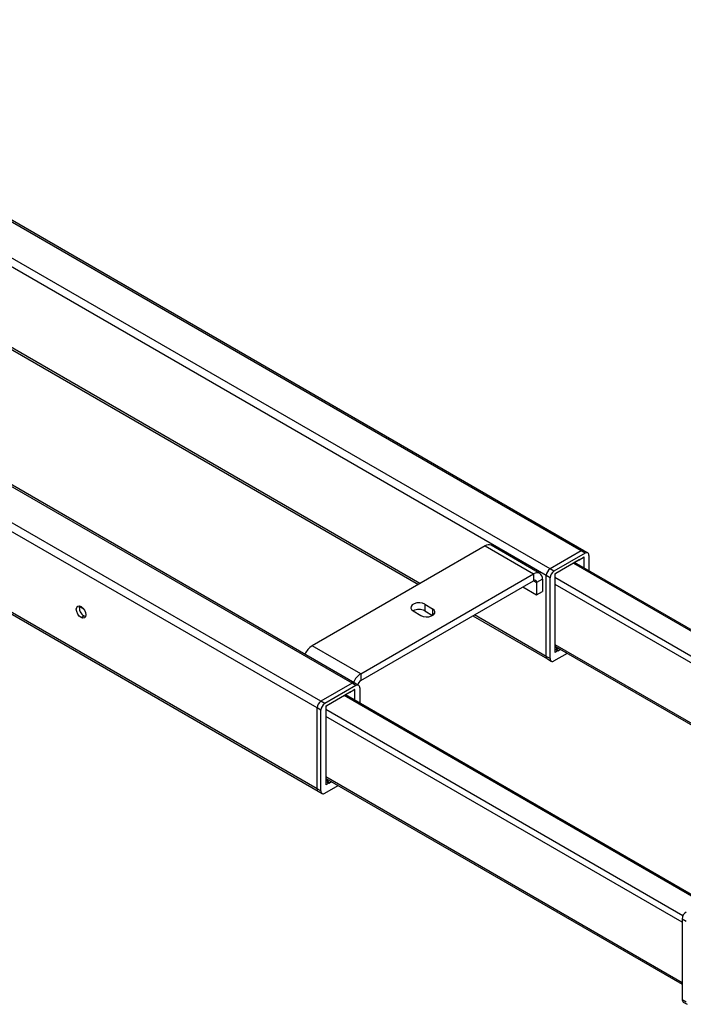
# Model space of a CAD drawing. Header units: millimetres. Extents: x 0 to 4212, y 0 to 2970.
# Tile 26 of 36: x 2517 to 2718, y 1275 to 1574. Entities that reach past the tile are written whole.
import ezdxf

# ---------------------------------------------------------------- set-up
doc = ezdxf.new("R2010")
doc.units = ezdxf.units.MM
doc.header["$LTSCALE"] = 10
doc.linetypes.add('SLD-实线', pattern=[0])

msp = doc.modelspace()

# ---------------------------------------------------------------- linework, layer by layer
at = {"color": 7, "linetype": 'SLD-实线', "lineweight": 25}
for p, q in [((2686.979, 1412.684), (2407.967, 1573.755)), ((2687.813, 1412.767), (2408.8, 1573.837)), ((2677.551, 1407.241), (2398.539, 1568.312)), ((2617.447, 1372.544), (2338.435, 1533.615)), ((2618.281, 1372.627), (2339.268, 1533.697)), ((2608.019, 1367.101), (2329.007, 1528.172)), ((2606.841, 1365.06), (2327.828, 1526.131)), ((2606.841, 1340.564), (2313.981, 1509.628)), ((2314.326, 1508.865), (2607.186, 1339.801)), ((2676.373, 1405.2), (2510.379, 1501.026)), ((2509.933, 1476.224), (2637.579, 1402.535)), ((2638.068, 1402.817), (2510.379, 1476.53)), ((2657.811, 1414.215), (2605.367, 1383.94)), ((2657.811, 1414.215), (2672.543, 1405.711)), ((2674.417, 1405.896), (2659.686, 1414.401)), ((2688.991, 1412.086), (2687.813, 1412.767)), ((2686.979, 1412.684), (2677.551, 1407.241)), ((2688.158, 1412.004), (2678.73, 1406.561)), ((2687.863, 1410.813), (2679.024, 1405.71)), ((2686.39, 1409.962), (2679.319, 1405.88)), ((2688.158, 1412.004), (2686.979, 1412.684)), ((2687.863, 1407.493), (2687.863, 1410.813)), ((2689.336, 1411.323), (2689.336, 1406.643)), ((2678.73, 1406.561), (2677.551, 1407.241)), ((2684.622, 1408.942), (2793.34, 1346.181)), ((2793.706, 1346.392), (2684.988, 1409.153)), ((2620.099, 1375.435), (2672.543, 1405.711)), ((2672.543, 1405.711), (2672.543, 1403.669)), ((2675.194, 1404.179), (2673.427, 1403.159)), ((2675.194, 1404.179), (2675.194, 1400.437)), ((2677.551, 1404.52), (2676.373, 1405.2)), ((2676.373, 1380.704), (2676.373, 1405.2)), ((2677.551, 1380.024), (2677.551, 1404.52)), ((2679.024, 1405.71), (2679.024, 1381.895)), ((2679.024, 1404.69), (2787.364, 1342.147)), ((2620.099, 1373.394), (2672.543, 1403.669)), ((2669.301, 1401.798), (2673.427, 1399.416)), ((2672.543, 1403.669), (2673.427, 1403.159)), ((2673.427, 1403.159), (2673.427, 1399.416)), ((2679.024, 1402.648), (2787.153, 1340.227)), ((2673.427, 1399.416), (2675.194, 1400.437)), ((2536.091, 1395.014), (2534.711, 1395.811)), ((2639.544, 1396.526), (2641.901, 1395.165)), ((2639.544, 1396.526), (2639.544, 1394.485)), ((2641.901, 1395.165), (2641.901, 1393.124)), ((2535.246, 1392.47), (2536.13, 1392.98)), ((2536.612, 1392.797), (2536.13, 1392.98)), ((2636.009, 1394.485), (2638.366, 1393.124)), ((2639.544, 1394.485), (2641.901, 1393.124)), ((2654.079, 1393.01), (2676.718, 1379.941)), ((2676.373, 1380.704), (2654.567, 1393.292)), ((2620.099, 1375.435), (2605.367, 1383.94)), ((2679.024, 1384.276), (2771.534, 1330.871)), ((2679.024, 1383.853), (2771.168, 1330.66)), ((2679.319, 1383.426), (2679.024, 1383.596)), ((2679.908, 1382.405), (2679.024, 1382.915)), ((2679.319, 1383.426), (2679.542, 1383.554)), ((2679.908, 1382.405), (2680.721, 1382.874)), ((2677.551, 1380.024), (2676.373, 1380.704)), ((2676.718, 1379.941), (2677.897, 1379.26)), ((2678.73, 1379.343), (2682.784, 1381.683)), ((2679.908, 1382.405), (2679.024, 1381.895)), ((2620.099, 1375.435), (2620.099, 1373.394)), ((2617.447, 1372.544), (2608.019, 1367.101)), ((2618.626, 1371.864), (2609.198, 1366.421)), ((2618.626, 1371.864), (2617.447, 1372.544)), ((2619.459, 1371.946), (2618.281, 1372.627)), ((2619.804, 1371.183), (2619.804, 1366.503)), ((2618.331, 1370.673), (2609.492, 1365.57)), ((2616.858, 1369.822), (2609.787, 1365.74)), ((2723.807, 1306.04), (2615.09, 1368.802)), ((2724.173, 1306.252), (2615.456, 1369.013)), ((2618.331, 1367.353), (2618.331, 1370.673)), ((2608.019, 1364.38), (2606.841, 1365.06)), ((2606.841, 1340.564), (2606.841, 1365.06)), ((2609.198, 1366.421), (2608.019, 1367.101)), ((2609.492, 1365.57), (2609.492, 1341.755)), ((2608.019, 1339.883), (2608.019, 1364.38)), ((2717.832, 1302.007), (2609.492, 1364.549)), ((2717.621, 1300.087), (2609.492, 1362.508)), ((2717.621, 1281.715), (2609.492, 1344.136)), ((2609.198, 1339.203), (2613.251, 1341.543)), ((2609.492, 1343.713), (2717.621, 1281.292)), ((2609.787, 1343.285), (2609.492, 1343.456)), ((2610.376, 1342.265), (2609.492, 1342.775)), ((2610.376, 1342.265), (2609.492, 1341.755)), ((2609.787, 1343.285), (2610.01, 1343.414)), ((2610.376, 1342.265), (2611.189, 1342.734)), ((2608.019, 1339.883), (2606.841, 1340.564)), ((2607.186, 1339.801), (2608.364, 1339.12)), ((2717.621, 1301.108), (2718.799, 1300.428)), ((2717.621, 1301.108), (2717.621, 1276.612)), ((2717.621, 1276.612), (2718.799, 1275.932)), ((2717.966, 1275.849), (2719.144, 1275.168))]:
    msp.add_line(p, q, dxfattribs=at)
at = {"color": 7, "linetype": 'SLD-实线', "lineweight": 25, "flags": 128}
for points in [[(2687.863, 1410.813), (2687.038, 1410.337), (2686.39, 1409.962)], [(2535.246, 1392.47), (2534.692, 1392.917), (2534.222, 1393.551), (2533.908, 1394.275), (2533.797, 1394.979), (2533.908, 1395.555), (2534.222, 1395.917), (2534.692, 1396.008), (2535.246, 1395.815)], [(2535.246, 1395.815), (2535.8, 1395.368), (2536.27, 1394.734), (2536.584, 1394.01), (2536.695, 1393.306), (2536.584, 1392.73), (2536.27, 1392.368), (2535.8, 1392.277), (2535.246, 1392.47)], [(2639.544, 1396.526), (2638.833, 1396.813), (2637.994, 1396.943), (2637.13, 1396.9), (2636.343, 1396.688), (2635.729, 1396.333), (2635.362, 1395.879), (2635.286, 1395.38), (2635.511, 1394.896), (2636.009, 1394.485)], [(2638.366, 1393.124), (2639.077, 1392.837), (2639.916, 1392.707), (2640.781, 1392.751), (2641.568, 1392.963), (2642.181, 1393.317), (2642.548, 1393.771), (2642.624, 1394.271), (2642.399, 1394.755), (2641.901, 1395.165)], [(2679.319, 1383.426), (2679.649, 1382.854), (2679.908, 1382.405)], [(2618.331, 1370.673), (2617.506, 1370.197), (2616.858, 1369.822)], [(2609.787, 1343.285), (2610.117, 1342.714), (2610.376, 1342.265)]]:
    msp.add_lwpolyline(points, dxfattribs=at)
at = {"color": 7, "linetype": 'SLD-实线', "lineweight": 25}
for centre, radius, start, end in [((2658.91, 1412.682), 1.886, 65.69325, 125.6181), ((2687.468, 1412.003), 0.838, 65.69322, 125.61963), ((2688.618, 1411.44), 0.728, 350.78628, 129.20444), ((2678.931, 1405.084), 2.561, 122.60499, 177.39457), ((2673.578, 1404.442), 1.638, 350.78584, 129.20398), ((2672.888, 1403.246), 0.546, 350.78642, 129.20406), ((2680.11, 1404.403), 2.561, 122.60499, 177.39457), ((2537.533, 1395.433), 2.826, 168.46514, 240.23331), ((2637.777, 1391.148), 3.776, 62.08454, 117.9101), ((2608.435, 1379.134), 5.701, 122.54667, 157.18975), ((2677.176, 1380.608), 0.809, 173.1807, 235.50721), ((2677.2, 1380.619), 0.832, 174.11516, 234.57275), ((2678.27, 1379.907), 0.728, 170.78697, 309.20209), ((2623.166, 1370.63), 5.701, 122.54667, 157.18975), ((2617.935, 1371.863), 0.838, 65.6935, 125.61935), ((2619.086, 1371.3), 0.728, 350.78614, 129.2044), ((2621.164, 1371.75), 1.959, 122.94351, 170.4043), ((2609.399, 1364.944), 2.561, 122.605, 177.3945), ((2610.578, 1364.263), 2.561, 122.605, 177.3945), ((2607.633, 1340.463), 0.799, 172.74511, 235.94315), ((2607.657, 1340.474), 0.822, 173.703, 234.98526), ((2608.738, 1339.767), 0.728, 170.78712, 309.20213), ((2720.179, 1300.992), 2.561, 122.605, 177.3945), ((2718.414, 1276.511), 0.799, 172.74511, 235.94315)]:
    msp.add_arc(centre, radius, start, end, dxfattribs=at)
for points, knots in [([(2686.39, 1409.962), (2686.454, 1409.999), (2686.586, 1410.075), (2686.699, 1410.141), (2686.758, 1410.175), (2686.76, 1410.176), (2686.66, 1410.118), (2686.48, 1410.014), (2686.39, 1409.962)], [0, 0, 0, 0, 0.1217513, 0.2497388, 0.3702302, 0.5000982, 0.7499418, 1, 1, 1, 1]), ([(2679.024, 1405.71), (2679.046, 1405.723), (2679.152, 1405.784), (2679.245, 1405.838), (2679.319, 1405.88)], [0, 0, 0, 0, 0.1982838, 1, 1, 1, 1]), ([(2616.858, 1369.822), (2616.922, 1369.859), (2617.053, 1369.935), (2617.167, 1370.001), (2617.225, 1370.034), (2617.228, 1370.036), (2617.128, 1369.978), (2616.948, 1369.874), (2616.858, 1369.822)], [0, 0, 0, 0, 0.1217512, 0.2497398, 0.3702311, 0.5000981, 0.7499421, 1, 1, 1, 1]), ([(2609.492, 1365.57), (2609.513, 1365.582), (2609.62, 1365.644), (2609.713, 1365.698), (2609.787, 1365.74)], [0, 0, 0, 0, 0.1982778, 1, 1, 1, 1])]:
    msp.add_open_spline(points, degree=3, knots=knots, dxfattribs=at)

doc.saveas('drawing.dxf')
